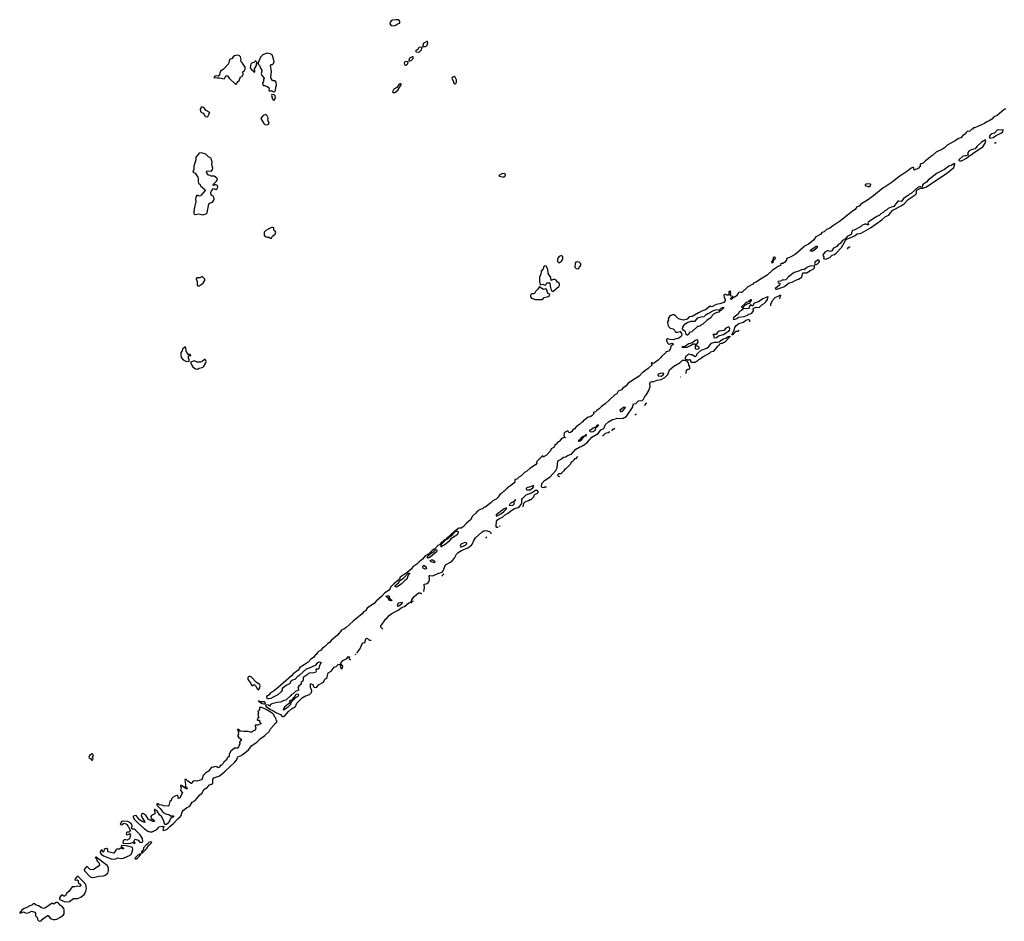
# Model space of a CAD drawing. Extents: x 2701205 to 2963787, y 496209 to 720276.
# Tile 133 of 154: x 2897560 to 2914639, y 496648 to 512288. Entities that reach past the tile are written whole.
import ezdxf

# ---------------------------------------------------------------- set-up
doc = ezdxf.new("R2010")
doc.units = 0

msp = doc.modelspace()

# ---------------------------------------------------------------- linework, layer by layer
at = {"layer": '0CON05XD'}
for points in [[(2904045, 512184), (2904085, 512190), (2904115, 512217), (2904152, 512225), (2904151, 512255), (2904143, 512275), (2904125, 512285), (2904085, 512288), (2904025, 512282), (2904010, 512275), (2903988, 512242), (2903983, 512215), (2904006, 512186), (2904045, 512184)], [(2904550, 511820), (2904595, 511823), (2904620, 511835), (2904630, 511850), (2904640, 511885), (2904635, 511908), (2904625, 511910), (2904557, 511875), (2904550, 511820)], [(2901965, 511038), (2901985, 511040), (2902000, 511065), (2902003, 511115), (2902012, 511145), (2902007, 511205), (2901990, 511225), (2901957, 511227), (2901944, 511234), (2901920, 511265), (2901914, 511294), (2901927, 511385), (2901911, 511499), (2901915, 511510), (2901947, 511513), (2901965, 511530), (2901972, 511555), (2901970, 511585), (2901939, 511679), (2901905, 511698), (2901845, 511708), (2901775, 511677), (2901738, 511635), (2901698, 511542), (2901698, 511518), (2901725, 511490), (2901738, 511445), (2901758, 511415), (2901762, 511395), (2901750, 511355), (2901760, 511320), (2901798, 511275), (2901788, 511245), (2901788, 511215), (2901773, 511185), (2901775, 511160), (2901788, 511148), (2901805, 511148), (2901855, 511128), (2901879, 511109), (2901890, 511095), (2901883, 511073), (2901885, 511052), (2901895, 511050), (2901925, 511062), (2901965, 511038)], [(2904484, 511726), (2904495, 511733), (2904529, 511765), (2904540, 511810), (2904486, 511804), (2904465, 511771), (2904432, 511745), (2904428, 511735), (2904435, 511728), (2904484, 511726)], [(2901315, 511170), (2901327, 511183), (2901330, 511205), (2901368, 511232), (2901392, 511298), (2901415, 511300), (2901427, 511313), (2901437, 511345), (2901430, 511375), (2901433, 511385), (2901462, 511405), (2901473, 511427), (2901470, 511465), (2901425, 511533), (2901400, 511555), (2901397, 511573), (2901402, 511595), (2901390, 511645), (2901367, 511665), (2901345, 511671), (2901285, 511662), (2901264, 511645), (2901245, 511613), (2901197, 511595), (2901190, 511545), (2901180, 511520), (2901088, 511422), (2901045, 511392), (2901030, 511365), (2901025, 511323), (2901005, 511310), (2900976, 511316), (2900945, 511306), (2900930, 511285), (2900985, 511278), (2901025, 511281), (2901107, 511263), (2901115, 511270), (2901127, 511303), (2901138, 511312), (2901162, 511312), (2901194, 511274), (2901305, 511170), (2901315, 511170)], [(2901635, 511380), (2901640, 511395), (2901632, 511435), (2901667, 511493), (2901670, 511525), (2901680, 511535), (2901680, 511545), (2901669, 511559), (2901655, 511567), (2901644, 511566), (2901622, 511548), (2901595, 511542), (2901570, 511515), (2901562, 511495), (2901560, 511455), (2901582, 511425), (2901617, 511397), (2901625, 511380), (2901635, 511380)], [(2904255, 511501), (2904275, 511504), (2904292, 511525), (2904297, 511557), (2904255, 511560), (2904238, 511555), (2904231, 511535), (2904233, 511513), (2904255, 511501)], [(2904314, 511574), (2904325, 511575), (2904349, 511581), (2904383, 511615), (2904383, 511643), (2904365, 511643), (2904321, 511619), (2904312, 511582), (2904314, 511574)], [(2904043, 511023), (2904065, 511024), (2904117, 511063), (2904176, 511155), (2904176, 511176), (2904165, 511178), (2904145, 511170), (2904099, 511111), (2904050, 511080), (2904029, 511035), (2904043, 511023)], [(2905115, 511173), (2905125, 511180), (2905139, 511205), (2905138, 511245), (2905115, 511290), (2905095, 511300), (2905062, 511285), (2905056, 511265), (2905077, 511225), (2905088, 511185), (2905100, 511175), (2905115, 511173)], [(2901975, 510890), (2901996, 510935), (2901991, 510965), (2901975, 510984), (2901935, 510988), (2901927, 510975), (2901938, 510945), (2901936, 510925), (2901965, 510890), (2901975, 510890)], [(2900815, 510602), (2900825, 510608), (2900838, 510642), (2900858, 510665), (2900848, 510685), (2900795, 510715), (2900754, 510765), (2900715, 510774), (2900705, 510766), (2900690, 510735), (2900698, 510695), (2900715, 510679), (2900749, 510665), (2900768, 510625), (2900785, 510606), (2900815, 510602)], [(2914665, 510742), (2914635, 510730), (2914516, 510625), (2914456, 510604), (2914420, 510565), (2914375, 510532), (2914336, 510514), (2914293, 510485), (2914205, 510444), (2914127, 510413), (2914105, 510410), (2914085, 510390), (2914075, 510390), (2914035, 510350), (2914005, 510352), (2913993, 510347), (2913970, 510325), (2913970, 510315), (2913945, 510290), (2913935, 510290), (2913922, 510278), (2913885, 510238), (2913844, 510226), (2913785, 510184), (2913645, 510110), (2913600, 510065), (2913566, 510044), (2913455, 509990), (2913400, 509935), (2913385, 509930), (2913327, 509883), (2913265, 509832), (2913233, 509797), (2913181, 509779), (2913181, 509745), (2913150, 509715), (2913078, 509678), (2913072, 509712), (2913065, 509721), (2913045, 509724), (2913026, 509714), (2912966, 509664), (2912827, 509573), (2912674, 509455), (2912575, 509389), (2912537, 509373), (2912372, 509235), (2912266, 509155), (2912152, 509088), (2912119, 509055), (2912078, 509042), (2912051, 508995), (2912004, 508965), (2911795, 508801), (2911661, 508705), (2911615, 508674), (2911552, 508648), (2911515, 508607), (2911476, 508594), (2911455, 508570), (2911371, 508519), (2911328, 508465), (2911294, 508435), (2911241, 508395), (2911186, 508364), (2911009, 508215), (2910915, 508164), (2910876, 508154), (2910863, 508137), (2910858, 508115), (2910825, 508074), (2910795, 508059), (2910763, 508057), (2910755, 508024), (2910714, 508006), (2910645, 507958), (2910617, 507943), (2910525, 507856), (2910411, 507789), (2910335, 507734), (2910295, 507723), (2910275, 507698), (2910189, 507651), (2910085, 507558), (2910075, 507553), (2910045, 507561), (2910033, 507557), (2910020, 507545), (2909995, 507497), (2909965, 507477), (2909948, 507472), (2909908, 507435), (2909895, 507440), (2909894, 507456), (2909905, 507470), (2909928, 507472), (2909930, 507485), (2909890, 507495), (2909890, 507525), (2909898, 507535), (2909892, 507572), (2909885, 507580), (2909875, 507580), (2909862, 507565), (2909860, 507525), (2909848, 507512), (2909828, 507512), (2909805, 507522), (2909785, 507520), (2909773, 507507), (2909780, 507465), (2909790, 507455), (2909798, 507415), (2909773, 507385), (2909705, 507359), (2909642, 507348), (2909575, 507310), (2909555, 507308), (2909535, 507320), (2909455, 507255), (2909401, 507239), (2909337, 507205), (2909225, 507142), (2909175, 507134), (2909135, 507093), (2909075, 507076), (2908985, 507097), (2908933, 507153), (2908905, 507169), (2908885, 507171), (2908837, 507153), (2908807, 507105), (2908813, 507075), (2908796, 507045), (2908802, 506995), (2908818, 506958), (2908845, 506937), (2908895, 506924), (2908918, 506905), (2908938, 506868), (2908973, 506867), (2909015, 506880), (2909041, 506845), (2909048, 506815), (2909036, 506795), (2908995, 506762), (2908975, 506754), (2908945, 506760), (2908905, 506732), (2908845, 506738), (2908805, 506753), (2908791, 506749), (2908782, 506738), (2908781, 506715), (2908806, 506666), (2908825, 506660), (2908875, 506679), (2908895, 506668), (2908897, 506655), (2908890, 506645), (2908852, 506625), (2908847, 506585), (2908826, 506545), (2908785, 506528), (2908765, 506528), (2908762, 506505), (2908753, 506495), (2908690, 506445), (2908675, 506421), (2908635, 506381), (2908573, 506335), (2908545, 506323), (2908530, 506335), (2908520, 506335), (2908512, 506325), (2908527, 506307), (2908523, 506295), (2908460, 506235), (2908402, 506198), (2908370, 506165), (2908355, 506160), (2908303, 506105), (2908117, 505983), (2908078, 505935), (2908022, 505895), (2907996, 505865), (2907942, 505845), (2907915, 505800), (2907881, 505779), (2907715, 505623), (2907651, 505579), (2907610, 505535), (2907570, 505510), (2907548, 505485), (2907510, 505475), (2907517, 505457), (2907513, 505445), (2907484, 505416), (2907455, 505399), (2907418, 505392), (2907370, 505355), (2907352, 505348), (2907318, 505305), (2907305, 505302), (2907275, 505272), (2907212, 505228), (2907185, 505193), (2907156, 505174), (2907135, 505143), (2907115, 505127), (2907093, 505123), (2907082, 505132), (2907075, 505150), (2907055, 505150), (2907022, 505135), (2907003, 505115), (2907000, 505075), (2907010, 505050), (2907030, 505035), (2907005, 505040), (2906985, 505032), (2906955, 505013), (2906918, 504972), (2906895, 504962), (2906868, 504922), (2906840, 504905), (2906832, 504875), (2906777, 504843), (2906765, 504810), (2906696, 504735), (2906657, 504713), (2906645, 504700), (2906635, 504720), (2906615, 504712), (2906598, 504695), (2906525, 504620), (2906528, 504595), (2906506, 504565), (2906408, 504502), (2906355, 504457), (2906318, 504435), (2906255, 504368), (2906219, 504351), (2906181, 504319), (2906151, 504309), (2906148, 504285), (2906152, 504275), (2906138, 504255), (2906075, 504202), (2906020, 504175), (2906005, 504150), (2905965, 504110), (2905955, 504110), (2905925, 504072), (2905887, 504053), (2905860, 504005), (2905825, 503970), (2905765, 503942), (2905732, 503905), (2905636, 503834), (2905612, 503825), (2905594, 503806), (2905525, 503779), (2905505, 503760), (2905487, 503753), (2905474, 503725), (2905414, 503675), (2905382, 503615), (2905308, 503552), (2905255, 503488), (2905215, 503466), (2905175, 503469), (2905165, 503464), (2905120, 503420), (2905095, 503407), (2904968, 503295), (2904950, 503270), (2904985, 503282), (2905033, 503327), (2905062, 503345), (2905108, 503402), (2905138, 503418)], [(2901845, 510464), (2901875, 510475), (2901887, 510495), (2901866, 510545), (2901869, 510575), (2901863, 510595), (2901845, 510631), (2901825, 510643), (2901785, 510626), (2901746, 510585), (2901742, 510572), (2901794, 510485), (2901815, 510469), (2901845, 510464)], [(2914395, 510233), (2914445, 510243), (2914486, 510274), (2914592, 510325), (2914612, 510345), (2914618, 510378), (2914595, 510373), (2914545, 510379), (2914515, 510373), (2914470, 510320), (2914425, 510309), (2914392, 510285), (2914376, 510255), (2914385, 510238), (2914395, 510233)], [(2913865, 509838), (2913895, 509842), (2913985, 509884), (2914032, 509928), (2914066, 509944), (2914115, 509985), (2914265, 510085), (2914307, 510145), (2914318, 510185), (2914315, 510202), (2914245, 510161), (2914163, 510087), (2914135, 510048), (2914062, 510028), (2914024, 510005), (2914007, 509983), (2914004, 509935), (2913966, 509924), (2913927, 509923), (2913915, 509916), (2913852, 509855), (2913852, 509845), (2913865, 509838)], [(2914474, 510143), (2914484, 510156), (2914497, 510159)], [(2900735, 508904), (2900797, 508923), (2900814, 508935), (2900839, 509091), (2900865, 509110), (2900905, 509123), (2900930, 509155), (2900934, 509175), (2900926, 509205), (2900914, 509224), (2900882, 509245), (2900873, 509295), (2900885, 509320), (2900922, 509358), (2900965, 509342), (2900988, 509362), (2900998, 509385), (2900989, 509409), (2900955, 509422), (2900938, 509422), (2900925, 509410), (2900910, 509415), (2900918, 509422), (2900920, 509435), (2900971, 509489), (2900990, 509525), (2900981, 509541), (2900935, 509574), (2900884, 509574), (2900830, 509595), (2900802, 509645), (2900805, 509668), (2900885, 509661), (2900905, 509688), (2900909, 509715), (2900890, 509770), (2900896, 509825), (2900884, 509875), (2900876, 509885), (2900835, 509908), (2900786, 509956), (2900715, 509981), (2900676, 509974), (2900618, 509905), (2900616, 509854), (2900583, 509745), (2900581, 509695), (2900566, 509645), (2900604, 509624), (2900648, 509558), (2900654, 509544), (2900654, 509475), (2900662, 509452), (2900688, 509428), (2900698, 509405), (2900770, 509345), (2900776, 509325), (2900695, 509232), (2900675, 509227), (2900655, 509236), (2900635, 509236), (2900615, 509212), (2900610, 509175), (2900616, 509135), (2900586, 509004), (2900583, 508933), (2900585, 508922), (2900605, 508908), (2900665, 508923), (2900735, 508904)], [(2911535, 508135), (2911615, 508162), (2911655, 508202), (2911695, 508217), (2911721, 508235), (2911815, 508335), (2911882, 508458), (2911900, 508480), (2912005, 508522), (2912050, 508545), (2912085, 508573), (2912155, 508582), (2912315, 508676), (2912515, 508815), (2912578, 508872), (2912635, 508899), (2912662, 508938), (2912708, 508982), (2912849, 509061), (2912903, 509095), (2912971, 509169), (2913095, 509247), (2913114, 509275), (2913114, 509306), (2913122, 509328), (2913175, 509359), (2913227, 509365), (2913275, 509385), (2913635, 509620), (2913763, 509725), (2913782, 509785), (2913775, 509792), (2913715, 509759), (2913675, 509746), (2913601, 509689), (2913474, 509625), (2913424, 509586), (2913316, 509505), (2913290, 509470), (2913231, 509435), (2913218, 509415), (2913215, 509383), (2913197, 509377), (2913185, 509388), (2913165, 509390), (2913145, 509382), (2913026, 509274), (2912995, 509263), (2912971, 509239), (2912893, 509187), (2912855, 509136), (2912808, 509142), (2912793, 509137), (2912721, 509049), (2912705, 509041), (2912675, 509038), (2912625, 509015), (2912602, 508988), (2912565, 508974), (2912538, 508942), (2912495, 508920), (2912468, 508892), (2912425, 508872), (2912279, 508775), (2912269, 508765), (2912282, 508735), (2912275, 508726), (2912245, 508743), (2912221, 508739), (2912165, 508720), (2912142, 508695), (2912035, 508638), (2912005, 508632), (2911986, 508596), (2911987, 508565), (2911955, 508542), (2911935, 508541), (2911915, 508529), (2911882, 508488), (2911832, 508458), (2911789, 508405), (2911756, 508385), (2911733, 508355), (2911678, 508322), (2911649, 508281), (2911615, 508266), (2911585, 508278), (2911565, 508278), (2911525, 508257), (2911496, 508215), (2911493, 508195), (2911506, 508176), (2911503, 508145), (2911535, 508135)], [(2905935, 509560), (2905965, 509563), (2905975, 509568), (2905988, 509595), (2905985, 509610), (2905965, 509618), (2905925, 509616), (2905870, 509585), (2905883, 509573), (2905935, 509560)], [(2912305, 509392), (2912322, 509415), (2912317, 509437), (2912265, 509440), (2912240, 509435), (2912228, 509425), (2912228, 509415), (2912240, 509405), (2912275, 509394), (2912305, 509392)], [(2901908, 508498), (2901925, 508500), (2901948, 508532), (2901991, 508569), (2902002, 508605), (2901992, 508622), (2901980, 508625), (2901968, 508638), (2901970, 508675), (2901952, 508682), (2901928, 508682), (2901892, 508668), (2901885, 508660), (2901875, 508660), (2901868, 508652), (2901827, 508633), (2901798, 508605), (2901801, 508551), (2901815, 508530), (2901845, 508516), (2901890, 508515), (2901908, 508498)], [(2911295, 508270), (2911280, 508275), (2911278, 508285), (2911283, 508295), (2911375, 508361), (2911395, 508362), (2911401, 508345), (2911389, 508325), (2911315, 508273), (2911295, 508270)], [(2911913, 508305), (2911915, 508310), (2911930, 508325), (2911930, 508335), (2911945, 508350), (2911958, 508348), (2911959, 508340)], [(2906925, 508074), (2906960, 508100), (2906980, 508135), (2906979, 508175), (2906956, 508196), (2906919, 508181), (2906896, 508154), (2906887, 508133), (2906891, 508091), (2906905, 508077), (2906925, 508074)], [(2910605, 508070), (2910628, 508085), (2910642, 508128), (2910655, 508130), (2910665, 508140), (2910668, 508155), (2910655, 508168), (2910645, 508170), (2910630, 508155), (2910620, 508105), (2910600, 508085), (2910605, 508070)], [(2911355, 508038), (2911375, 508044), (2911401, 508055), (2911424, 508075), (2911431, 508095), (2911425, 508117), (2911405, 508114), (2911358, 508085), (2911349, 508055), (2911351, 508041), (2911355, 508038)], [(2906815, 507579), (2906909, 507661), (2906922, 507685), (2906921, 507705), (2906915, 507718), (2906890, 507735), (2906868, 507768), (2906845, 507781), (2906815, 507781), (2906781, 507761), (2906771, 507815), (2906726, 507885), (2906722, 507962), (2906693, 508013), (2906665, 508016), (2906654, 508005), (2906639, 507965), (2906605, 507925), (2906598, 507865), (2906578, 507825), (2906579, 507745), (2906586, 507696), (2906595, 507690), (2906635, 507700), (2906675, 507681), (2906685, 507688), (2906705, 507721), (2906756, 507726), (2906763, 507665), (2906781, 507595), (2906795, 507580), (2906815, 507579)], [(2907245, 507964), (2907257, 507973), (2907273, 508005), (2907291, 508025), (2907294, 508054), (2907265, 508082), (2907215, 508086), (2907205, 508080), (2907197, 508063), (2907189, 507995), (2907210, 507970), (2907245, 507964)], [(2910695, 507613), (2910812, 507655), (2910905, 507723), (2910957, 507735), (2911022, 507768), (2911071, 507785), (2911125, 507823), (2911146, 507894), (2911215, 507896), (2911270, 507940), (2911325, 507962), (2911344, 507985), (2911347, 508007), (2911339, 508019), (2911265, 508013), (2911215, 507991), (2911165, 507948), (2911133, 507953), (2911055, 507920), (2910995, 507905), (2910894, 507826), (2910852, 507778), (2910815, 507770), (2910795, 507777), (2910758, 507752), (2910714, 507745), (2910709, 507735), (2910714, 507725), (2910745, 507718), (2910748, 507705), (2910738, 507685), (2910704, 507655), (2910667, 507625), (2910675, 507614), (2910695, 507613)], [(2900655, 507670), (2900675, 507673), (2900741, 507715), (2900771, 507765), (2900773, 507775), (2900765, 507792), (2900725, 507832), (2900685, 507810), (2900635, 507812), (2900621, 507795), (2900620, 507785), (2900637, 507745), (2900640, 507685), (2900655, 507670)], [(2906625, 507434), (2906635, 507438), (2906655, 507471), (2906725, 507488), (2906748, 507505), (2906758, 507525), (2906720, 507540), (2906696, 507616), (2906685, 507619), (2906645, 507606), (2906587, 507645), (2906575, 507660), (2906548, 507615), (2906507, 507573), (2906489, 507541), (2906475, 507535), (2906445, 507533), (2906434, 507526), (2906419, 507501), (2906418, 507478), (2906438, 507458), (2906505, 507435), (2906625, 507434)], [(2909945, 507090), (2909965, 507093), (2909997, 507105), (2910031, 507129), (2910125, 507142), (2910182, 507165), (2910200, 507180), (2910235, 507184), (2910258, 507195), (2910286, 507235), (2910283, 507265), (2910295, 507284), (2910335, 507299), (2910375, 507294), (2910395, 507299), (2910435, 507342), (2910475, 507366), (2910505, 507393), (2910532, 507435), (2910545, 507478), (2910535, 507481), (2910453, 507447), (2910375, 507392), (2910315, 507376), (2910297, 507363), (2910275, 507326), (2910265, 507323), (2910235, 507341), (2910225, 507331), (2910215, 507295), (2910200, 507280), (2910165, 507275), (2910120, 507280), (2910079, 507241), (2910046, 507224), (2910015, 507176), (2909985, 507156), (2909944, 507115), (2909936, 507095), (2909945, 507090)], [(2910105, 507294), (2910149, 507341), (2910195, 507366), (2910225, 507369), (2910232, 507388), (2910254, 507415), (2910255, 507426), (2910245, 507431), (2910198, 507392), (2910165, 507381), (2910141, 507365), (2910079, 507305), (2910085, 507295), (2910105, 507294)], [(2910590, 507323), (2910588, 507355), (2910618, 507415), (2910665, 507470), (2910738, 507502), (2910745, 507510), (2910755, 507510), (2910760, 507505), (2910750, 507495), (2910748, 507468), (2910740, 507455), (2910751, 507445)], [(2909135, 506814), (2909120, 506825), (2909110, 506875), (2909075, 506904), (2909059, 506925), (2909064, 506955), (2909078, 506985), (2909096, 507005), (2909135, 507034), (2909205, 507060), (2909275, 507060), (2909325, 507117), (2909380, 507135), (2909430, 507140), (2909468, 507175), (2909495, 507191), (2909528, 507202), (2909580, 507235), (2909655, 507261), (2909695, 507250), (2909728, 507285), (2909750, 507295), (2909778, 507298), (2909735, 507250), (2909699, 507231), (2909685, 507212), (2909640, 507200), (2909595, 507177), (2909574, 507156), (2909555, 507120), (2909479, 507071), (2909408, 507005), (2909372, 506988), (2909355, 506969), (2909333, 506963), (2909325, 506970), (2909219, 506871), (2909175, 506860), (2909166, 506835), (2909145, 506814), (2909135, 506814)], [(2910035, 506900), (2910015, 506880), (2909982, 506878), (2909928, 506822), (2909912, 506822), (2909952, 506898), (2909965, 506950), (2909985, 506982), (2910035, 507017), (2910115, 507043), (2910155, 507073), (2910195, 507087), (2910207, 507087), (2910218, 507078), (2910220, 507045)], [(2909615, 506770), (2909645, 506773), (2909684, 506806), (2909768, 506825), (2909825, 506870), (2909858, 506885), (2909872, 506905), (2909876, 506925), (2909865, 506954), (2909845, 506954), (2909807, 506935), (2909773, 506897), (2909695, 506882), (2909660, 506855), (2909643, 506827), (2909583, 506825), (2909598, 506808), (2909598, 506775), (2909615, 506770)], [(2909325, 506575), (2909345, 506587), (2909347, 506607), (2909290, 506635), (2909327, 506695), (2909322, 506725), (2909305, 506736), (2909275, 506725), (2909229, 506681), (2909165, 506667), (2909099, 506621), (2909050, 506615), (2909043, 506605), (2909135, 506607), (2909196, 506634), (2909228, 506662), (2909255, 506668), (2909269, 506665), (2909282, 506645), (2909275, 506620), (2909274, 506584), (2909288, 506578), (2909325, 506575)], [(2909215, 506340), (2909202, 506352), (2909200, 506375), (2909188, 506388), (2909175, 506390), (2909165, 506380), (2909145, 506380), (2909135, 506390), (2909122, 506392), (2909110, 506405), (2909110, 506425), (2909120, 506455), (2909135, 506470), (2909145, 506470), (2909162, 506488), (2909175, 506490), (2909195, 506480), (2909225, 506482), (2909265, 506450), (2909282, 506448), (2909293, 506457), (2909315, 506498), (2909381, 506555), (2909478, 506592), (2909512, 506618), (2909562, 506675), (2909613, 506693), (2909665, 506692), (2909692, 506698), (2909722, 506725), (2909765, 506750), (2909807, 506763), (2909850, 506795), (2909878, 506798), (2909880, 506785), (2909785, 506690), (2909775, 506690), (2909747, 506673), (2909702, 506668), (2909695, 506640), (2909650, 506605), (2909586, 506534), (2909545, 506520), (2909520, 506495), (2909413, 506437), (2909367, 506403), (2909335, 506390), (2909305, 506360), (2909295, 506360), (2909275, 506342), (2909215, 506340)], [(2900455, 506360), (2900495, 506362), (2900500, 506365), (2900500, 506385), (2900490, 506415), (2900490, 506455), (2900505, 506460), (2900515, 506450), (2900530, 506465), (2900515, 506480), (2900485, 506480), (2900465, 506504), (2900446, 506545), (2900441, 506595), (2900435, 506606), (2900425, 506606), (2900384, 506575), (2900376, 506545), (2900357, 506515), (2900353, 506485), (2900360, 506430), (2900396, 506386), (2900455, 506360)], [(2900645, 506224), (2900675, 506242), (2900728, 506252), (2900751, 506269), (2900790, 506335), (2900792, 506355), (2900785, 506386), (2900775, 506394), (2900765, 506392), (2900725, 506358), (2900695, 506346), (2900640, 506345), (2900595, 506370), (2900522, 506348), (2900533, 506315), (2900565, 506264), (2900610, 506230), (2900645, 506224)], [(2906698, 504177), (2906695, 504180), (2906665, 504180), (2906655, 504170), (2906622, 504172), (2906610, 504185), (2906618, 504245), (2906665, 504296), (2906762, 504358), (2906805, 504413), (2906861, 504469), (2906885, 504515), (2906896, 504635), (2906906, 504644), (2906943, 504657), (2906995, 504699), (2907033, 504707), (2907065, 504726), (2907131, 504749), (2907205, 504840), (2907235, 504858), (2907255, 504860), (2907275, 504878), (2907305, 504882), (2907325, 504900), (2907335, 504900), (2907409, 504961), (2907482, 505045), (2907592, 505108), (2907640, 505175), (2907692, 505198), (2907723, 505265), (2907775, 505312), (2907845, 505350), (2907895, 505367), (2907925, 505374), (2908025, 505370), (2908045, 505390), (2908055, 505390), (2908090, 505415), (2908188, 505562), (2908205, 505622), (2908245, 505633), (2908295, 505678), (2908357, 505683), (2908382, 505705), (2908395, 505742), (2908432, 505788), (2908472, 505858), (2908494, 505925), (2908488, 505975), (2908504, 506005), (2908525, 506014), (2908557, 506013), (2908615, 506037), (2908685, 506047), (2908748, 506082), (2908804, 506135), (2908829, 506215), (2908904, 506275), (2909016, 506344), (2909055, 506380), (2909105, 506380), (2909112, 506372), (2909128, 506368), (2909158, 506338), (2909160, 506295), (2909180, 506265), (2909178, 506232), (2909165, 506220), (2909145, 506220), (2909135, 506210), (2909122, 506208), (2909112, 506150)], [(2908685, 506105), (2908722, 506125), (2908735, 506145), (2908733, 506153), (2908695, 506156), (2908653, 506147), (2908632, 506135), (2908627, 506125), (2908635, 506111), (2908685, 506105)], [(2909026, 506088), (2909025, 506087)], [(2907987, 505487), (2908015, 505495), (2908070, 505560), (2908035, 505561), (2907968, 505515), (2907987, 505487)], [(2908440, 505631), (2908422, 505628), (2908403, 505607), (2908398, 505590)], [(2908251, 505447), (2908241, 505439), (2908230, 505427)], [(2907477, 505137), (2907505, 505142), (2907543, 505165), (2907558, 505222), (2907586, 505235), (2907596, 505245), (2907598, 505258), (2907577, 505255), (2907550, 505220), (2907505, 505204), (2907475, 505176), (2907442, 505168), (2907442, 505155), (2907454, 505144), (2907477, 505137)], [(2907886, 505199), (2907859, 505181), (2907842, 505178), (2907823, 505158)], [(2907255, 504974), (2907283, 504985), (2907312, 505005), (2907358, 505062), (2907385, 505069), (2907393, 505085), (2907385, 505090), (2907375, 505086), (2907363, 505067), (2907335, 505056), (2907295, 505027), (2907278, 505002), (2907249, 504985), (2907255, 504974)], [(2907796, 505140), (2907795, 505140), (2907765, 505120), (2907713, 505107), (2907667, 505061)], [(2907238, 504713), (2907198, 504672), (2907185, 504670), (2907170, 504655), (2907170, 504645), (2907145, 504620), (2907135, 504620), (2907125, 504610), (2907115, 504580), (2907025, 504490), (2907015, 504490), (2907000, 504465), (2906945, 504410), (2906915, 504410), (2906902, 504398), (2906890, 504385), (2906905, 504370), (2906922, 504363)], [(2906355, 504132), (2906415, 504133), (2906458, 504165), (2906476, 504195), (2906475, 504210), (2906417, 504183), (2906355, 504165), (2906344, 504156), (2906343, 504143), (2906355, 504132)], [(2905861, 503480), (2905835, 503480), (2905822, 503495), (2905828, 503592), (2905835, 503606), (2905880, 503635), (2905935, 503659), (2905985, 503704), (2906019, 503721), (2906095, 503779), (2906145, 503806), (2906206, 503824), (2906229, 503841), (2906261, 503879), (2906272, 503905), (2906272, 503965), (2906282, 503985), (2906348, 504045), (2906438, 504082), (2906505, 504126), (2906530, 504125), (2906550, 504105), (2906548, 504082), (2906528, 504062), (2906495, 504050), (2906480, 504035), (2906470, 504005), (2906425, 503960), (2906415, 503960), (2906385, 503940), (2906365, 503938), (2906323, 503917), (2906300, 503895), (2906290, 503837)], [(2906063, 503863), (2906115, 503864), (2906128, 503872), (2906135, 503884), (2906138, 503932), (2906165, 503958), (2906151, 503955), (2906132, 503928), (2906085, 503907), (2906051, 503875), (2906054, 503865), (2906063, 503863)], [(2905822, 503682), (2905845, 503684), (2905915, 503722), (2905965, 503763), (2906006, 503805), (2906005, 503821), (2905965, 503805), (2905825, 503697), (2905822, 503682)], [(2905897, 503510), (2905895, 503510), (2905884, 503499)], [(2905138, 503418), (2905158, 503415), (2905166, 503385), (2905141, 503345), (2905040, 503280), (2905009, 503241), (2904965, 503200), (2904925, 503170), (2904882, 503158), (2904875, 503140), (2904870, 503145), (2904870, 503175), (2904883, 503197), (2904950, 503265), (2904945, 503270), (2904912, 503255), (2904897, 503233), (2904875, 503222), (2904843, 503177), (2904814, 503166), (2904761, 503109), (2904715, 503083), (2904659, 503021), (2904592, 502985), (2904548, 502932), (2904487, 502885), (2904446, 502844), (2904379, 502795), (2904347, 502753), (2904283, 502697), (2904175, 502632), (2904161, 502615), (2904148, 502582), (2904048, 502502), (2903993, 502445), (2903982, 502408), (2903969, 502391), (2903896, 502344), (2903838, 502282), (2903745, 502203), (2903714, 502166), (2903585, 502078), (2903556, 502034), (2903524, 502015), (2903498, 501982), (2903343, 501857), (2903220, 501740), (2903180, 501715), (2903145, 501702), (2903075, 501609), (2902967, 501523), (2902935, 501486), (2902903, 501467), (2902845, 501411), (2902816, 501394), (2902777, 501345), (2902741, 501329), (2902727, 501313), (2902705, 501278), (2902686, 501264), (2902654, 501225), (2902612, 501198), (2902565, 501141), (2902492, 501098), (2902422, 501048), (2902390, 501005), (2902345, 500968), (2902311, 500949), (2902275, 500907), (2902046, 500705), (2901955, 500633), (2901911, 500609), (2901885, 500578), (2901841, 500549), (2901839, 500535), (2901846, 500525), (2901864, 500514), (2901881, 500511), (2901921, 500519), (2901974, 500545), (2902041, 500585), (2902104, 500635), (2902117, 500655), (2902116, 500685), (2902131, 500705), (2902185, 500744), (2902225, 500761), (2902244, 500776), (2902276, 500825), (2902293, 500837), (2902339, 500851), (2902385, 500899), (2902418, 500922), (2902535, 501029), (2902585, 501044), (2902702, 501098), (2902734, 501136), (2902753, 501147), (2902778, 501145), (2902787, 501135), (2902786, 501126), (2902758, 501085), (2902750, 501035), (2902735, 501024), (2902695, 501020), (2902701, 500985), (2902693, 500965), (2902635, 500952), (2902607, 500957), (2902568, 500945), (2902546, 500924), (2902477, 500875), (2902477, 500835), (2902470, 500815), (2902442, 500795), (2902445, 500762), (2902401, 500729), (2902390, 500710), (2902386, 500695), (2902400, 500665), (2902396, 500655), (2902346, 500634), (2902305, 500596), (2902276, 500584), (2902263, 500565), (2902176, 500484), (2902143, 500477), (2902085, 500450), (2902025, 500444), (2901935, 500422), (2901912, 500408), (2901895, 500382), (2901876, 500396), (2901845, 500404), (2901823, 500395), (2901824, 500385), (2901834, 500375), (2901912, 500322), (2901951, 500305), (2902001, 500271), (2902082, 500235), (2902113, 500203), (2902135, 500202), (2902158, 500215), (2902221, 500289), (2902276, 500334), (2902343, 500375), (2902368, 500432), (2902458, 500525), (2902505, 500556), (2902585, 500584), (2902620, 500615), (2902630, 500645), (2902602, 500705), (2902605, 500768), (2902615, 500770), (2902645, 500756), (2902659, 500719), (2902675, 500708), (2902695, 500702), (2902715, 500710), (2902745, 500750), (2902830, 500795), (2902852, 500848), (2902885, 500872), (2902895, 500888), (2902909, 500961), (2902962, 500988), (2902995, 501036), (2903015, 501054), (2903051, 501069), (2903085, 501104), (2903115, 501110), (2903130, 501035), (2903145, 501030), (2903160, 501045), (2903168, 501075), (2903132, 501112), (2903133, 501125), (2903165, 501171), (2903202, 501192), (2903228, 501202), (2903265, 501240), (2903280, 501235), (2903270, 501205), (2903285, 501190), (2903305, 501190)], [(2904578, 502367), (2904570, 502375), (2904582, 502435), (2904574, 502495), (2904632, 502508), (2904656, 502534), (2904668, 502572), (2904664, 502646), (2904675, 502649), (2904725, 502638), (2904815, 502684), (2904888, 502702), (2904904, 502726), (2904945, 502832), (2905032, 502878), (2905060, 502900), (2905100, 502950), (2905135, 503018), (2905165, 503046), (2905225, 503082), (2905331, 503129), (2905398, 503172), (2905417, 503195), (2905434, 503245), (2905465, 503302), (2905575, 503396), (2905605, 503419), (2905645, 503430), (2905712, 503412), (2905730, 503385), (2905730, 503367)], [(2905225, 503144), (2905293, 503175), (2905314, 503195), (2905317, 503207), (2905285, 503221), (2905224, 503195), (2905212, 503185), (2905199, 503155), (2905206, 503146), (2905225, 503144)], [(2905665, 503310), (2905645, 503300), (2905644, 503293)], [(2904633, 502953), (2904628, 502958), (2904641, 502989), (2904683, 503027), (2904746, 503064), (2904771, 503089), (2904787, 503097), (2904796, 503075), (2904789, 503055), (2904685, 502968), (2904655, 502954), (2904633, 502953)], [(2904595, 502757), (2904556, 502775), (2904551, 502795), (2904556, 502814), (2904565, 502821), (2904575, 502820), (2904595, 502808), (2904613, 502785), (2904615, 502764), (2904595, 502757)], [(2904755, 502866), (2904695, 502882), (2904683, 502895), (2904682, 502905), (2904705, 502921), (2904725, 502917), (2904756, 502895), (2904755, 502866)], [(2904095, 502442), (2904072, 502455), (2904074, 502476), (2904128, 502522), (2904152, 502558), (2904215, 502598), (2904291, 502679), (2904311, 502689), (2904326, 502686), (2904322, 502675), (2904300, 502655), (2904277, 502583), (2904238, 502562), (2904175, 502498), (2904095, 502442)], [(2904922, 502666), (2904913, 502667), (2904890, 502645), (2904888, 502637)], [(2903860, 501713), (2903822, 501752), (2903823, 501773), (2903879, 501841), (2903905, 501892), (2903926, 501904), (2903969, 501955), (2904005, 501981), (2904125, 502048), (2904195, 502096), (2904232, 502108), (2904310, 502175), (2904338, 502182), (2904358, 502202), (2904363, 502225), (2904396, 502275), (2904443, 502317), (2904483, 502345), (2904508, 502348), (2904527, 502337), (2904525, 502322)], [(2904005, 502209), (2903969, 502215), (2903959, 502245), (2903922, 502275), (2903919, 502285), (2903925, 502293), (2903955, 502299), (2903963, 502293), (2903981, 502241), (2904012, 502222), (2904014, 502215), (2904005, 502209)], [(2904115, 502116), (2904135, 502121), (2904184, 502155), (2904202, 502175), (2904199, 502179), (2904123, 502167), (2904108, 502125), (2904115, 502116)], [(2904384, 502199), (2904372, 502198), (2904352, 502178), (2904351, 502169)], [(2903415, 501300), (2903420, 501315), (2903460, 501370), (2903505, 501470), (2903515, 501480), (2903550, 501485), (2903550, 501515), (2903565, 501550), (2903587, 501557), (2903615, 501530), (2903635, 501522), (2903655, 501522)], [(2903380, 501268), (2903382, 501278), (2903395, 501281)], [(2901695, 500662), (2901709, 500671), (2901724, 500696), (2901734, 500735), (2901726, 500756), (2901670, 500790), (2901575, 500886), (2901555, 500894), (2901535, 500892), (2901518, 500875), (2901520, 500845), (2901564, 500785), (2901582, 500742), (2901605, 500732), (2901620, 500755), (2901635, 500752), (2901658, 500728), (2901683, 500673), (2901695, 500662)], [(2902135, 500318), (2902145, 500321), (2902215, 500368), (2902264, 500415), (2902267, 500445), (2902298, 500482), (2902319, 500495), (2902337, 500523), (2902391, 500555), (2902403, 500575), (2902399, 500585), (2902375, 500590), (2902355, 500581), (2902339, 500565), (2902326, 500534), (2902305, 500518), (2902288, 500492), (2902241, 500475), (2902238, 500465), (2902250, 500445), (2902152, 500365), (2902129, 500325), (2902135, 500318)], [(2901795, 500419), (2901815, 500422), (2901823, 500435), (2901805, 500454), (2901727, 500457), (2901705, 500470), (2901700, 500465), (2901765, 500424), (2901795, 500419)], [(2899855, 498203), (2899938, 498242), (2899978, 498285), (2900045, 498300), (2900060, 498295), (2900058, 498282), (2900050, 498275), (2900050, 498245), (2900040, 498235), (2900052, 498222), (2900095, 498232), (2900118, 498245), (2900171, 498299), (2900225, 498340), (2900307, 498433), (2900347, 498465), (2900360, 498485), (2900378, 498545), (2900402, 498578), (2900452, 498618), (2900514, 498646), (2900554, 498716), (2900604, 498746), (2900685, 498841), (2900725, 498871), (2900754, 498936), (2900810, 498970), (2900855, 499014), (2900906, 499034), (2900912, 499048), (2900911, 499109), (2900925, 499138), (2901014, 499166), (2901045, 499181), (2901125, 499252), (2901288, 499405), (2901318, 499445), (2901345, 499503), (2901404, 499526), (2901434, 499546), (2901526, 499624), (2901584, 499696), (2901675, 499758), (2901734, 499816), (2901815, 499872), (2901885, 499943), (2901909, 499985), (2901975, 500058), (2901985, 500080), (2902020, 500105), (2902020, 500125), (2902010, 500135), (2902001, 500171), (2901985, 500190), (2901968, 500228), (2901940, 500260), (2901835, 500323), (2901758, 500358), (2901722, 500355), (2901719, 500325), (2901705, 500300), (2901692, 500295), (2901690, 500285), (2901698, 500278), (2901700, 500265), (2901690, 500245), (2901704, 500205), (2901707, 500183), (2901683, 500165), (2901678, 500145), (2901685, 500138), (2901715, 500140), (2901720, 500135), (2901718, 500108), (2901742, 500085), (2901742, 500075), (2901730, 500065), (2901685, 500050), (2901655, 500052), (2901645, 500048), (2901644, 500034), (2901658, 500005), (2901647, 499965), (2901605, 499948), (2901585, 499928), (2901565, 499927), (2901525, 499943), (2901445, 499940), (2901388, 499948), (2901360, 499975), (2901340, 499975), (2901340, 499965), (2901360, 499945), (2901357, 499923), (2901350, 499915), (2901358, 499895), (2901342, 499878), (2901340, 499865), (2901362, 499835), (2901400, 499805), (2901400, 499795), (2901373, 499757), (2901379, 499725), (2901363, 499695), (2901358, 499665), (2901336, 499654), (2901286, 499654), (2901221, 499599), (2901194, 499545), (2901191, 499509), (2901165, 499483), (2901140, 499445), (2901101, 499409), (2901090, 499385), (2901069, 499361), (2901055, 499352), (2901042, 499358), (2901035, 499350), (2901023, 499317), (2901005, 499312), (2900978, 499328), (2900955, 499333), (2900905, 499317), (2900885, 499320), (2900835, 499252), (2900782, 499218), (2900742, 499175), (2900725, 499118), (2900712, 499105), (2900688, 499095), (2900635, 499077), (2900605, 499082), (2900572, 499078), (2900558, 499065), (2900545, 499040), (2900535, 499038), (2900475, 499077), (2900446, 499106), (2900425, 499110), (2900438, 499015), (2900430, 498995), (2900453, 498973), (2900466, 498944), (2900445, 498944), (2900365, 499003), (2900350, 499005), (2900348, 498995), (2900358, 498965), (2900349, 498915), (2900383, 498875), (2900335, 498789), (2900315, 498780), (2900307, 498785), (2900306, 498816), (2900298, 498828), (2900285, 498832), (2900263, 498827), (2900221, 498799), (2900194, 498775), (2900186, 498744), (2900164, 498726), (2900146, 498655), (2900135, 498644), (2900055, 498654), (2900034, 498664), (2899981, 498671), (2899955, 498686), (2899940, 498685), (2899938, 498675), (2899947, 498655), (2899995, 498605), (2900048, 498538), (2900107, 498507), (2900145, 498499), (2900175, 498478), (2900225, 498480), (2900230, 498475), (2900228, 498462), (2900218, 498452), (2900185, 498440), (2900170, 498425), (2900167, 498403), (2900153, 498387), (2900140, 498355), (2900105, 498330), (2900075, 498330), (2900052, 498402), (2900020, 498465), (2899985, 498496), (2899946, 498565), (2899905, 498589), (2899890, 498585), (2899906, 498546), (2899904, 498515), (2899895, 498504), (2899846, 498484), (2899832, 498465), (2899840, 498440), (2899896, 498396), (2899885, 498378), (2899865, 498380), (2899835, 498402), (2899815, 498403), (2899795, 498413), (2899747, 498487), (2899695, 498517), (2899682, 498518), (2899671, 498509), (2899669, 498475), (2899732, 498365), (2899729, 498361), (2899685, 498378), (2899640, 498410), (2899584, 498475), (2899565, 498481), (2899536, 498474), (2899527, 498465), (2899526, 498454), (2899552, 498412), (2899622, 498342), (2899720, 498260), (2899783, 498213), (2899815, 498203), (2899855, 498203)], [(2898811, 499441), (2898825, 499443), (2898832, 499465), (2898824, 499495), (2898838, 499525), (2898830, 499545), (2898815, 499552), (2898770, 499525), (2898759, 499495), (2898764, 499484), (2898796, 499466), (2898811, 499441)], [(2899555, 497998), (2899562, 498005), (2899558, 498015), (2899532, 498022), (2899555, 498070), (2899565, 498074), (2899614, 498054), (2899643, 498023), (2899665, 498016), (2899681, 498019), (2899696, 498035), (2899693, 498085), (2899649, 498149), (2899565, 498234), (2899545, 498244), (2899515, 498247), (2899507, 498255), (2899500, 498265), (2899511, 498299), (2899504, 498325), (2899485, 498349), (2899435, 498377), (2899344, 498386), (2899324, 498375), (2899301, 498335), (2899306, 498326), (2899345, 498324), (2899363, 498347), (2899375, 498353), (2899415, 498334), (2899426, 498325), (2899436, 498296), (2899451, 498281), (2899474, 498215), (2899465, 498192), (2899424, 498196), (2899414, 498186), (2899408, 498165), (2899410, 498155), (2899421, 498151), (2899452, 498158), (2899465, 498168), (2899480, 498165), (2899465, 498078), (2899425, 498057), (2899394, 498064), (2899375, 498061), (2899356, 498045), (2899349, 498015), (2899356, 498006), (2899445, 498000), (2899488, 498002), (2899517, 498013), (2899528, 498018), (2899538, 498005), (2899555, 497998)], [(2899685, 497830), (2899758, 497905), (2899778, 497935), (2899782, 497958), (2899795, 497960), (2899850, 498015), (2899838, 498028), (2899825, 498020), (2899802, 498018), (2899782, 497998), (2899778, 497982), (2899762, 497978), (2899710, 497925), (2899708, 497902), (2899670, 497855), (2899672, 497832), (2899685, 497830)], [(2899195, 497726), (2899225, 497732), (2899265, 497747), (2899315, 497737), (2899359, 497741), (2899474, 497796), (2899499, 497821), (2899511, 497855), (2899520, 497895), (2899516, 497926), (2899497, 497937), (2899415, 497956), (2899330, 497965), (2899320, 497955), (2899323, 497945), (2899361, 497915), (2899362, 497905), (2899345, 497903), (2899315, 497914), (2899285, 497899), (2899245, 497898), (2899228, 497882), (2899195, 497831), (2899091, 497851), (2899088, 497895), (2899065, 497912), (2899045, 497908), (2899028, 497895), (2899015, 497848), (2899003, 497853), (2898993, 497883), (2898985, 497887), (2898975, 497881), (2898955, 497856), (2898954, 497844), (2898973, 497813), (2899012, 497782), (2899145, 497733), (2899195, 497726)], [(2898815, 497409), (2898865, 497413), (2898935, 497432), (2899012, 497438), (2899042, 497448), (2899088, 497482), (2899102, 497528), (2899099, 497575), (2899075, 497615), (2898885, 497762), (2898872, 497755), (2898894, 497734), (2898899, 497705), (2898910, 497685), (2898938, 497658), (2898946, 497615), (2898835, 497540), (2898785, 497549), (2898735, 497594), (2898726, 497596), (2898705, 497582), (2898677, 497545), (2898683, 497523), (2898781, 497421), (2898815, 497409)], [(2899575, 497720), (2899592, 497738), (2899605, 497742), (2899660, 497805), (2899648, 497818), (2899642, 497818), (2899628, 497802), (2899612, 497798), (2899562, 497748), (2899560, 497735), (2899575, 497720)], [(2898385, 496987), (2898425, 496992), (2898495, 497044), (2898565, 497042), (2898623, 497067), (2898683, 497117), (2898710, 497170), (2898716, 497215), (2898706, 497286), (2898661, 497341), (2898575, 497428), (2898565, 497431), (2898549, 497421), (2898522, 497385), (2898518, 497368), (2898523, 497363), (2898555, 497368), (2898576, 497355), (2898574, 497324), (2898616, 497285), (2898623, 497265), (2898617, 497255), (2898595, 497251), (2898565, 497258), (2898515, 497246), (2898472, 497248), (2898415, 497167), (2898375, 497139), (2898354, 497095), (2898335, 497083), (2898325, 497084), (2898305, 497107), (2898272, 497088), (2898250, 497055), (2898249, 497035), (2898258, 497025), (2898334, 496994), (2898385, 496987)], [(2897905, 496648), (2897935, 496654), (2897958, 496685), (2898045, 496747), (2898055, 496747), (2898081, 496711), (2898110, 496690), (2898139, 496679), (2898173, 496677), (2898204, 496686), (2898268, 496722), (2898321, 496759), (2898331, 496779), (2898333, 496807), (2898331, 496845), (2898323, 496873), (2898302, 496902), (2898268, 496925), (2898225, 496971), (2898215, 496976), (2898195, 496976), (2898145, 496944), (2898125, 496960), (2898010, 496880), (2897975, 496872), (2897931, 496885), (2897888, 496918), (2897845, 496927), (2897815, 496951), (2897795, 496954), (2897772, 496928), (2897735, 496917), (2897675, 496880), (2897638, 496872), (2897594, 496836), (2897583, 496817), (2897560, 496805), (2897560, 496795), (2897575, 496791), (2897625, 496811), (2897675, 496791), (2897727, 496803), (2897765, 496824), (2897825, 496805), (2897832, 496792), (2897833, 496745), (2897864, 496715), (2897869, 496685), (2897879, 496665), (2897905, 496648)]]:
    msp.add_lwpolyline(points, dxfattribs=at)

doc.saveas('drawing.dxf')
